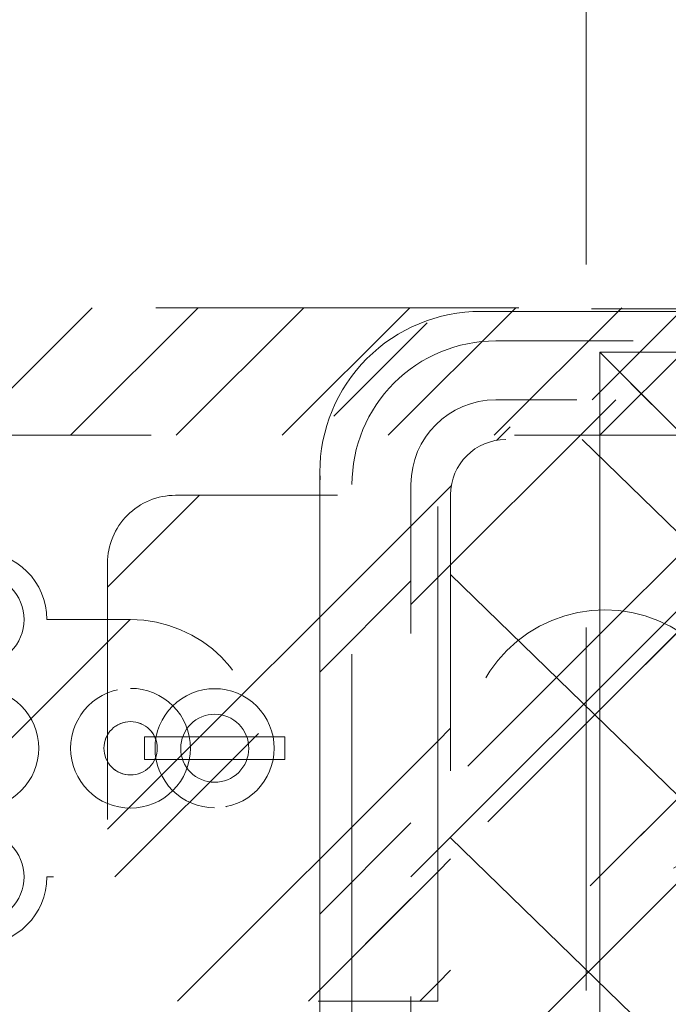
# Model space of a CAD drawing. Header units: inches. Extents: x -467 to -292, y -214 to 28.
# Tile 56 of 81: x -360.54 to -358.16, y 20.22 to 23.84. Entities that reach past the tile are written whole.
import ezdxf

# ---------------------------------------------------------------- set-up
doc = ezdxf.new("R2010")
doc.units = ezdxf.units.IN
doc.header["$LTSCALE"] = 32
doc.header["$MEASUREMENT"] = 0
doc.linetypes.add('Dash Style-1', pattern=[0.083328, 0.041656, -0.041672])
for name, color, linetype, lineweight in [('Black', 7, 'Continuous', 18), ('DashLine', 7, 'Dash Style-1', 13), ('DashLineFill', 7, 'Dash Style-1', 13), ('Dean-Bezel', 7, 'Continuous', 18), ('Drawing', 7, 'Continuous', 18), ('Metal-Black', 7, 'Continuous', 18), ('Metal-UtilityGrommet', 7, 'Continuous', 13), ('None', 7, 'Continuous', 18), ('SolidLine', 7, 'Continuous', 15), ('Wood_1-H', 7, 'Continuous', 13)]:
    doc.layers.add(name, color=color, linetype=linetype, lineweight=lineweight)
doc.layers.add('Electrical', color=1, linetype='Dash Style-1', lineweight=15, true_color=0xff0000)
doc.layers.add('Textile-Cushion', color=7, linetype='Continuous', lineweight=18, true_color=0x4c4c4c)
pattern_1 = [(45, (0, 0), (-1.61301565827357, 1.935715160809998), []), (45, (-1.0608, 1.0608), (-0.4723460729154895, 0.4167612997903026), [])]

# ---------------------------------------------------------------- blocks, each defined once
blk = doc.blocks.new('Group-25')
at = {"layer": 'Electrical', "linetype": 'Continuous', "lineweight": 5, "true_color": 0xdd0000}
h = blk.add_hatch(dxfattribs=at)
h.set_pattern_fill('ElectricalHatch', color=12, style=0, pattern_type=2)
h.set_pattern_definition([(45, (0, 0), (-0.3333333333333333, -0.7222222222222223), [])])
h.paths.add_polyline_path([(12.75787401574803, -15.69685039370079), (119.1751968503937, -15.69685039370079), (119.1751968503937, -16.16535433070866), (12.75787401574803, -16.16535433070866)])
at = {"layer": 'DashLine', "flags": 128}
blk.add_lwpolyline([(83.66732283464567, -13.76771653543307), (84.41535433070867, -13.76771653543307), (84.41535433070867, -24.57086614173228), (83.66732283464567, -24.57086614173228)], close=True, dxfattribs=at)
at = {"layer": 'Electrical', "flags": 128}
blk.add_lwpolyline([(12.75787401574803, -15.69685039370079), (119.1751968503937, -15.69685039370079), (119.1751968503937, -16.16535433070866), (12.75787401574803, -16.16535433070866)], close=True, dxfattribs=at)
blk = doc.blocks.new('Group-26')
at = {"layer": 'None'}
blk.add_blockref('Group-25', (0, 0), dxfattribs=at)
blk = doc.blocks.new('SL Overhead (2D)')
at = {"layer": 'None'}
blk.add_blockref('Group-26', (0, 0), dxfattribs=at)
at = {"layer": 'Drawing', "color": 0, "flags": 1}
for tag in ['Catalog', 'FinishGroup', 'Tag', 'Option1', 'Option2', 'Option3', 'Option4', 'Option5', 'Option6', 'Option7', 'Option8', 'Option9', 'Option10', 'Option11', 'Option12', 'Custom', 'Discount', 'Item2', 'Item3', 'Item6', 'Item9', 'Item10', 'Item12', 'Item13', 'Item16', 'Item19', 'Item20', 'Item21', 'Item22', 'Item23', 'Item24', 'Item25', 'Item8', 'Item18', 'Item1', 'Item4', 'Item5', 'Item7', 'Item11', 'Item14', 'Item15', 'Item17']:
    blk.add_attdef(tag, (-82.6695550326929, -130.5264635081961), '', height=0.007086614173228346, dxfattribs=at)
blk = doc.blocks.new('1BPJHN-ShroudBracket (2D)')
at = {"layer": 'DashLineFill', "linetype": 'Continuous', "lineweight": 13}
h = blk.add_hatch(dxfattribs=at)
h.set_pattern_fill('Steel', color=253, style=0, pattern_type=2)
h.set_pattern_definition(pattern_1)
edge = h.paths.add_edge_path()
edge.add_line((0.5570866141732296, 0.4724409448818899), (0.2500000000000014, 0.4724409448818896))
edge.add_arc((1.387778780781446e-15, 0.4724409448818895), 0.2500000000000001, 9.54166404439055e-15, 180)
edge.add_line((-0.2499999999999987, 0.4724409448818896), (-0.5570866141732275, 0.4724409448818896))
edge.add_arc((-0.5570866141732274, -1.665334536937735e-16), 0.4724409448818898, 90.00000000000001, 270)
edge.add_line((-0.5570866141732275, -0.4724409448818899), (-0.2499999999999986, -0.4724409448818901))
edge.add_arc((1.498801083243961e-15, -0.4724409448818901), 0.2500000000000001, 180, 360)
edge.add_line((0.2500000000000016, -0.4724409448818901), (0.5570866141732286, -0.4724409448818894))
edge.add_arc((0.557086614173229, 2.220446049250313e-16), 0.4724409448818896, 269.9999999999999, 449.9999999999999)
edge.add_line((0.5570866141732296, 0.4724409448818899), (0.5570866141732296, 0.4724409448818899))
edge = h.paths.add_edge_path()
edge.add_arc((0, 5.757944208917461e-16), 0.09794999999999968, 180, 360)
edge.add_arc((0, 5.43170517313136e-16), 0.09794999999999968, 9.541664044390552e-15, 180)
edge.add_line((-0.09794999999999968, 5.594824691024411e-16), (-0.09794999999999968, 5.594824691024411e-16))
edge = h.paths.add_edge_path()
edge.add_arc((1.124100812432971e-15, 0.4724409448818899), 0.08850000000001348, 180, 360)
edge.add_arc((1.124100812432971e-15, 0.4724409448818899), 0.08850000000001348, 9.541664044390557e-15, 180)
edge.add_line((-0.08850000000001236, 0.4724409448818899), (-0.08850000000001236, 0.4724409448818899))
edge = h.paths.add_edge_path()
edge.add_arc((-0.5570866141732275, -7.529764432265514e-16), 0.0979500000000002, 180, 360)
edge.add_arc((-0.5570866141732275, -7.856003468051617e-16), 0.0979500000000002, 9.54166404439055e-15, 180)
edge.add_line((-0.6550366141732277, -7.692883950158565e-16), (-0.6550366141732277, -7.692883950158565e-16))
edge = h.paths.add_edge_path()
edge.add_arc((0.5570866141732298, -1.934939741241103e-16), 0.09795000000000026, 180, 360)
edge.add_arc((0.5570866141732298, -2.261178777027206e-16), 0.09795000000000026, 9.54166404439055e-15, 180)
edge.add_line((0.4591366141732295, -2.098059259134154e-16), (0.4591366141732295, -2.098059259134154e-16))
edge = h.paths.add_edge_path()
edge.add_arc((1.124100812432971e-15, -0.472440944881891), 0.08850000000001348, 180, 360)
edge.add_arc((1.124100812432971e-15, -0.472440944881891), 0.08850000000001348, 9.541664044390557e-15, 180)
edge.add_line((-0.08850000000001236, -0.472440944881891), (-0.08850000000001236, -0.472440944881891))
at = {"layer": 'DashLine', "flags": 128}
for points in [[(1.118964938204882e-15, 0.6384448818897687), (0.01627123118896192, 0.6376455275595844), (0.03238576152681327, 0.6352551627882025), (0.04818839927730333, 0.6312968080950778), (0.06352695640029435, 0.6258085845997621), (0.07825371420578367, 0.618843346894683), (0.09222684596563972, 0.6104681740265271), (0.1053117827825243, 0.6007637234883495), (0.1173825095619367, 0.5898234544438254), (0.1283227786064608, 0.577752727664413), (0.1380272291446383, 0.5646677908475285), (0.1464024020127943, 0.5506946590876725), (0.1533676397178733, 0.5359679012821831), (0.1588558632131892, 0.520629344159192), (0.1628142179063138, 0.5048267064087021), (0.1652045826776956, 0.4887121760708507), (0.16600393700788, 0.4724409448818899), (0.1652045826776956, 0.4561697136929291), (0.1628142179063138, 0.4400551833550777), (0.1588558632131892, 0.4242525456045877), (0.1533676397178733, 0.4089139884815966), (0.1464024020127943, 0.3941872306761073), (0.1380272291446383, 0.3802140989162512), (0.1283227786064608, 0.3671291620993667), (0.1173825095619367, 0.3550584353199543), (0.1053117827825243, 0.3441181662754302), (0.09222684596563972, 0.3344137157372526), (0.07825371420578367, 0.3260385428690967), (0.06352695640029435, 0.3190733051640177), (0.04818839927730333, 0.3135850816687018), (0.03238576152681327, 0.3096267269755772), (0.01627123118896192, 0.3072363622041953), (1.118964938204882e-15, 0.306437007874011), (-0.01627123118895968, 0.3072363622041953), (-0.03238576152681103, 0.3096267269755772), (-0.04818839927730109, 0.3135850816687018), (-0.06352695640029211, 0.3190733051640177), (-0.07825371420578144, 0.3260385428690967), (-0.09222684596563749, 0.3344137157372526), (-0.1053117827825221, 0.3441181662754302), (-0.1173825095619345, 0.3550584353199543), (-0.1283227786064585, 0.3671291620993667), (-0.1380272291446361, 0.3802140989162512), (-0.1464024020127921, 0.3941872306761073), (-0.1533676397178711, 0.4089139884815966), (-0.1588558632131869, 0.4242525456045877), (-0.1628142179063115, 0.4400551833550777), (-0.1652045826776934, 0.4561697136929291), (-0.1660039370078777, 0.4724409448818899), (-0.1652045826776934, 0.4887121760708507), (-0.1628142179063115, 0.5048267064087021), (-0.1588558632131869, 0.520629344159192), (-0.1533676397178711, 0.5359679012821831), (-0.1464024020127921, 0.5506946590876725), (-0.1380272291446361, 0.5646677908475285), (-0.1283227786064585, 0.577752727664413), (-0.1173825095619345, 0.5898234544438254), (-0.1053117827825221, 0.6007637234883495), (-0.09222684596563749, 0.6104681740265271), (-0.07825371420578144, 0.618843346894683), (-0.06352695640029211, 0.6258085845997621), (-0.04818839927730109, 0.6312968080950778), (-0.03238576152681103, 0.6352551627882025), (-0.01627123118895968, 0.6376455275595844)], [(-0.5570866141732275, 0.2199999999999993), (-0.5355228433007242, 0.2189406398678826), (-0.5141667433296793, 0.21577276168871), (-0.4932239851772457, 0.2105268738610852), (-0.4728962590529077, 0.2032534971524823), (-0.453379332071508, 0.1940226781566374), (-0.434861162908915, 0.1829233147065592), (-0.4175200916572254, 0.1700622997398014), (-0.401523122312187, 0.1555634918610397), (-0.3870243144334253, 0.1395665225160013), (-0.3741632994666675, 0.1222254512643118), (-0.3630639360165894, 0.1037072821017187), (-0.3538331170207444, 0.08419035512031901), (-0.3465597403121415, 0.06386262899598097), (-0.3413138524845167, 0.04291987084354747), (-0.3381459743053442, 0.02156377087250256), (-0.3370866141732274, -7.558172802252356e-16), (-0.3381459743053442, -0.02156377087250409), (-0.3413138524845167, -0.04291987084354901), (-0.3465597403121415, -0.0638626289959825), (-0.3538331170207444, -0.08419035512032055), (-0.3630639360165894, -0.1037072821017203), (-0.3741632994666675, -0.1222254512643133), (-0.3870243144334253, -0.1395665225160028), (-0.401523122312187, -0.1555634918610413), (-0.4175200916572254, -0.1700622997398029), (-0.434861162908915, -0.1829233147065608), (-0.453379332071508, -0.1940226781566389), (-0.4728962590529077, -0.2032534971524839), (-0.4932239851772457, -0.2105268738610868), (-0.5141667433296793, -0.2157727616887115), (-0.5355228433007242, -0.2189406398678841), (-0.5570866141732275, -0.2200000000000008), (-0.5786503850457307, -0.2189406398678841), (-0.6000064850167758, -0.2157727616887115), (-0.6209492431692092, -0.2105268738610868), (-0.6412769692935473, -0.2032534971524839), (-0.660793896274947, -0.1940226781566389), (-0.67931206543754, -0.1829233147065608), (-0.6966531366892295, -0.1700622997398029), (-0.7126501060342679, -0.1555634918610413), (-0.7271489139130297, -0.1395665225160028), (-0.7400099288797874, -0.1222254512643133), (-0.7511092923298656, -0.1037072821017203), (-0.7603401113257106, -0.08419035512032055), (-0.7676134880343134, -0.0638626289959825), (-0.7728593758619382, -0.04291987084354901), (-0.7760272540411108, -0.02156377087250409), (-0.7770866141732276, -7.558172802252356e-16), (-0.7760272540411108, 0.02156377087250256), (-0.7728593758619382, 0.04291987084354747), (-0.7676134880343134, 0.06386262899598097), (-0.7603401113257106, 0.08419035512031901), (-0.7511092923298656, 0.1037072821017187), (-0.7400099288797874, 0.1222254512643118), (-0.7271489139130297, 0.1395665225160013), (-0.7126501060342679, 0.1555634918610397), (-0.6966531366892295, 0.1700622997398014), (-0.67931206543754, 0.1829233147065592), (-0.660793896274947, 0.1940226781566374), (-0.6412769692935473, 0.2032534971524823), (-0.6209492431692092, 0.2105268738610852), (-0.6000064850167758, 0.21577276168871), (-0.5786503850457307, 0.2189406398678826)], [(0, 0.2200000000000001), (0.02156377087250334, 0.2189406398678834), (0.04291987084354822, 0.2157727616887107), (0.06386262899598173, 0.210526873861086), (0.08419035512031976, 0.2032534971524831), (0.1037072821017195, 0.1940226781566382), (0.1222254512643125, 0.18292331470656), (0.139566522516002, 0.1700622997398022), (0.1555634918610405, 0.1555634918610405), (0.1700622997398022, 0.139566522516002), (0.18292331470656, 0.1222254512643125), (0.1940226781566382, 0.1037072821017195), (0.2032534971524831, 0.08419035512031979), (0.210526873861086, 0.06386262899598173), (0.2157727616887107, 0.04291987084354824), (0.2189406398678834, 0.02156377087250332), (0.2200000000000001, 1.347111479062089e-17), (0.2189406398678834, -0.02156377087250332), (0.2157727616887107, -0.04291987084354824), (0.210526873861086, -0.06386262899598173), (0.2032534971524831, -0.08419035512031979), (0.1940226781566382, -0.1037072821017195), (0.18292331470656, -0.1222254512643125), (0.1700622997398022, -0.139566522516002), (0.1555634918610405, -0.1555634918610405), (0.139566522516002, -0.1700622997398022), (0.1222254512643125, -0.18292331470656), (0.1037072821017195, -0.1940226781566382), (0.08419035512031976, -0.2032534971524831), (0.06386262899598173, -0.210526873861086), (0.04291987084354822, -0.2157727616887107), (0.02156377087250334, -0.2189406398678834), (0, -0.2200000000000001), (-0.02156377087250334, -0.2189406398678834), (-0.04291987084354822, -0.2157727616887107), (-0.06386262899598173, -0.210526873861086), (-0.08419035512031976, -0.2032534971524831), (-0.1037072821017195, -0.1940226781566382), (-0.1222254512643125, -0.18292331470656), (-0.139566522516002, -0.1700622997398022), (-0.1555634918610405, -0.1555634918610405), (-0.1700622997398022, -0.139566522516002), (-0.18292331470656, -0.1222254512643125), (-0.1940226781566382, -0.1037072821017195), (-0.2032534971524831, -0.08419035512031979), (-0.210526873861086, -0.06386262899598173), (-0.2157727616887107, -0.04291987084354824), (-0.2189406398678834, -0.02156377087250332), (-0.2200000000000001, 1.347111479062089e-17), (-0.2189406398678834, 0.02156377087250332), (-0.2157727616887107, 0.04291987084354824), (-0.210526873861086, 0.06386262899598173), (-0.2032534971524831, 0.08419035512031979), (-0.1940226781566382, 0.1037072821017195), (-0.18292331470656, 0.1222254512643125), (-0.1700622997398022, 0.139566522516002), (-0.1555634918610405, 0.1555634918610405), (-0.139566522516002, 0.1700622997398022), (-0.1222254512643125, 0.18292331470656), (-0.1037072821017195, 0.1940226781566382), (-0.08419035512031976, 0.2032534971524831), (-0.06386262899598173, 0.210526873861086), (-0.04291987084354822, 0.2157727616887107), (-0.02156377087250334, 0.2189406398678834)], [(0.5570866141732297, 0.2199999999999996), (0.5786503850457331, 0.2189406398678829), (0.600006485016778, 0.2157727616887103), (0.6209492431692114, 0.2105268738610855), (0.6412769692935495, 0.2032534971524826), (0.6607938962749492, 0.1940226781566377), (0.6793120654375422, 0.1829233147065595), (0.6966531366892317, 0.1700622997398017), (0.7126501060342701, 0.15556349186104), (0.7271489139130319, 0.1395665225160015), (0.7400099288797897, 0.122225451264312), (0.7511092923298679, 0.103707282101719), (0.7603401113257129, 0.08419035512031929), (0.7676134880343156, 0.06386262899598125), (0.7728593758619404, 0.04291987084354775), (0.7760272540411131, 0.02156377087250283), (0.7770866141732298, -4.760760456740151e-16), (0.7760272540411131, -0.02156377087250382), (0.7728593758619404, -0.04291987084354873), (0.7676134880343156, -0.06386262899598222), (0.7603401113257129, -0.08419035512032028), (0.7511092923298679, -0.10370728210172), (0.7400099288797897, -0.122225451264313), (0.7271489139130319, -0.1395665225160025), (0.7126501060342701, -0.155563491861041), (0.6966531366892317, -0.1700622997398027), (0.6793120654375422, -0.1829233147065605), (0.6607938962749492, -0.1940226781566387), (0.6412769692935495, -0.2032534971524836), (0.6209492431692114, -0.2105268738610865), (0.600006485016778, -0.2157727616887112), (0.5786503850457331, -0.2189406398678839), (0.5570866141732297, -0.2200000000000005), (0.5355228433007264, -0.2189406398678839), (0.5141667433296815, -0.2157727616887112), (0.493223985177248, -0.2105268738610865), (0.47289625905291, -0.2032534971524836), (0.4533793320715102, -0.1940226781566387), (0.4348611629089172, -0.1829233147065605), (0.4175200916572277, -0.1700622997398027), (0.4015231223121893, -0.155563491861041), (0.3870243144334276, -0.1395665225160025), (0.3741632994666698, -0.122225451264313), (0.3630639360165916, -0.10370728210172), (0.3538331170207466, -0.08419035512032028), (0.3465597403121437, -0.06386262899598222), (0.341313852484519, -0.04291987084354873), (0.3381459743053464, -0.02156377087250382), (0.3370866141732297, -4.760760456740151e-16), (0.3381459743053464, 0.02156377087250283), (0.341313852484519, 0.04291987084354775), (0.3465597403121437, 0.06386262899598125), (0.3538331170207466, 0.08419035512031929), (0.3630639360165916, 0.103707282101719), (0.3741632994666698, 0.122225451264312), (0.3870243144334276, 0.1395665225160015), (0.4015231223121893, 0.15556349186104), (0.4175200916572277, 0.1700622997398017), (0.4348611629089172, 0.1829233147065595), (0.4533793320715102, 0.1940226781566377), (0.47289625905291, 0.2032534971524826), (0.493223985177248, 0.2105268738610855), (0.5141667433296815, 0.2157727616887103), (0.5355228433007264, 0.2189406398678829)], [(0.5570866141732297, 0.09794999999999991), (0.5666873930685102, 0.0974783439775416), (0.5761957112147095, 0.09606791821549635), (0.5855199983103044, 0.09373230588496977), (0.5945704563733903, 0.09049400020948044), (0.6032599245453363, 0.08638418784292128), (0.6115047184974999, 0.08144244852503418), (0.619225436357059, 0.07571637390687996), (0.6263477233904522, 0.0692611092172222), (0.63280298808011, 0.06213882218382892), (0.6385290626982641, 0.05441810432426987), (0.6434708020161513, 0.04617331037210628), (0.6475806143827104, 0.03748384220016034), (0.6508189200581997, 0.02843338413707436), (0.6531545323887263, 0.01910909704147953), (0.6545649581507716, 0.009600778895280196), (0.65503661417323, -2.737435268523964e-16), (0.6545649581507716, -0.009600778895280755), (0.6531545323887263, -0.01910909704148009), (0.6508189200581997, -0.02843338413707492), (0.6475806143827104, -0.03748384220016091), (0.6434708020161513, -0.04617331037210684), (0.6385290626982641, -0.05441810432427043), (0.63280298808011, -0.06213882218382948), (0.6263477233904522, -0.06926110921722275), (0.619225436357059, -0.07571637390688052), (0.6115047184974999, -0.08144244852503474), (0.6032599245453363, -0.08638418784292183), (0.5945704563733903, -0.090494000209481), (0.5855199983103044, -0.09373230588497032), (0.5761957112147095, -0.0960679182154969), (0.5666873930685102, -0.09747834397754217), (0.5570866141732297, -0.09795000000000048), (0.5474858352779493, -0.09747834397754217), (0.5379775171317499, -0.0960679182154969), (0.528653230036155, -0.09373230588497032), (0.519602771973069, -0.090494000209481), (0.5109133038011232, -0.08638418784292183), (0.5026685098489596, -0.08144244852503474), (0.4949477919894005, -0.07571637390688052), (0.4878255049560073, -0.06926110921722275), (0.4813702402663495, -0.06213882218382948), (0.4756441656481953, -0.05441810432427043), (0.4707024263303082, -0.04617331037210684), (0.466592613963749, -0.03748384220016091), (0.4633543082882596, -0.02843338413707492), (0.4610186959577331, -0.01910909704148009), (0.4596082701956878, -0.009600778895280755), (0.4591366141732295, -2.737435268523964e-16), (0.4596082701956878, 0.009600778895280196), (0.4610186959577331, 0.01910909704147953), (0.4633543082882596, 0.02843338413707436), (0.466592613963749, 0.03748384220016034), (0.4707024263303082, 0.04617331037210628), (0.4756441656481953, 0.05441810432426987), (0.4813702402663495, 0.06213882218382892), (0.4878255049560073, 0.0692611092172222), (0.4949477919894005, 0.07571637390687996), (0.5026685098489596, 0.08144244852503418), (0.5109133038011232, 0.08638418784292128), (0.519602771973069, 0.09049400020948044), (0.528653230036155, 0.09373230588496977), (0.5379775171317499, 0.09606791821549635), (0.5474858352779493, 0.0974783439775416)], [(1.118964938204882e-15, -0.3064370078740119), (0.01627123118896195, -0.3072363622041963), (0.03238576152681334, -0.3096267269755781), (0.04818839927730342, -0.3135850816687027), (0.06352695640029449, -0.3190733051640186), (0.07825371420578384, -0.3260385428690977), (0.09222684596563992, -0.3344137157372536), (0.1053117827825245, -0.3441181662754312), (0.117382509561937, -0.3550584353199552), (0.128322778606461, -0.3671291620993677), (0.1380272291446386, -0.3802140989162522), (0.1464024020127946, -0.3941872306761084), (0.1533676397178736, -0.4089139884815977), (0.1588558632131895, -0.4242525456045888), (0.1628142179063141, -0.4400551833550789), (0.165204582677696, -0.4561697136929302), (0.1660039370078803, -0.4724409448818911), (0.165204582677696, -0.488712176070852), (0.1628142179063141, -0.5048267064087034), (0.1588558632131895, -0.5206293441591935), (0.1533676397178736, -0.5359679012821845), (0.1464024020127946, -0.5506946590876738), (0.1380272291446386, -0.5646677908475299), (0.128322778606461, -0.5777527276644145), (0.117382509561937, -0.589823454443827), (0.1053117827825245, -0.600763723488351), (0.09222684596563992, -0.6104681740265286), (0.07825371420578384, -0.6188433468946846), (0.06352695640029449, -0.6258085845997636), (0.04818839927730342, -0.6312968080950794), (0.03238576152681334, -0.6352551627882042), (0.01627123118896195, -0.637645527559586), (1.118964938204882e-15, -0.6384448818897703), (-0.01627123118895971, -0.637645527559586), (-0.0323857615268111, -0.6352551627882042), (-0.04818839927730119, -0.6312968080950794), (-0.06352695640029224, -0.6258085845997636), (-0.0782537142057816, -0.6188433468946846), (-0.09222684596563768, -0.6104681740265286), (-0.1053117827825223, -0.600763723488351), (-0.1173825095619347, -0.589823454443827), (-0.1283227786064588, -0.5777527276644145), (-0.1380272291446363, -0.5646677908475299), (-0.1464024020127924, -0.5506946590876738), (-0.1533676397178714, -0.5359679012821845), (-0.1588558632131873, -0.5206293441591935), (-0.1628142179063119, -0.5048267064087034), (-0.1652045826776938, -0.488712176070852), (-0.1660039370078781, -0.4724409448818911), (-0.1652045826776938, -0.4561697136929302), (-0.1628142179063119, -0.4400551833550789), (-0.1588558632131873, -0.4242525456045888), (-0.1533676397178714, -0.4089139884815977), (-0.1464024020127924, -0.3941872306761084), (-0.1380272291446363, -0.3802140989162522), (-0.1283227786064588, -0.3671291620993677), (-0.1173825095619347, -0.3550584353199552), (-0.1053117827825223, -0.3441181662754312), (-0.09222684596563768, -0.3344137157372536), (-0.0782537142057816, -0.3260385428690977), (-0.06352695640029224, -0.3190733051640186), (-0.04818839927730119, -0.3135850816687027), (-0.0323857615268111, -0.3096267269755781), (-0.01627123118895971, -0.3072363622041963)]]:
    blk.add_lwpolyline(points, close=True, dxfattribs=at)
at = {"layer": 'DashLineFill', "flags": 128}
for points in [[(0.5570866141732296, 0.4724409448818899), (0.2500000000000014, 0.4724409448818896, 0.9999999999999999), (-0.2499999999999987, 0.4724409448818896), (-0.5570866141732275, 0.4724409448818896, 0.9999999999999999), (-0.5570866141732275, -0.4724409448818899), (-0.2499999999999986, -0.4724409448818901, 0.9999999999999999), (0.2500000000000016, -0.4724409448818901), (0.5570866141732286, -0.4724409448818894, 0.9999999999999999), (0.5570866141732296, 0.4724409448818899)], [(-0.08850000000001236, 0.4724409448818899, 0.9999999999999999), (0.08850000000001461, 0.4724409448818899, 0.9999999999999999), (-0.08850000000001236, 0.4724409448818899)], [(-0.6550366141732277, -7.692883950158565e-16, 0.9999999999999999), (-0.4591366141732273, -7.692883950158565e-16, 0.9999999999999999), (-0.6550366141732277, -7.692883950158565e-16)], [(-0.09794999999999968, 5.594824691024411e-16, 0.9999999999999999), (0.09794999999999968, 5.594824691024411e-16, 0.9999999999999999), (-0.09794999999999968, 5.594824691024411e-16)], [(0.4591366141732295, -2.098059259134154e-16, 0.9999999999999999), (0.65503661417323, -2.098059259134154e-16, 0.9999999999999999), (0.4591366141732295, -2.098059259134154e-16)], [(-0.08850000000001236, -0.472440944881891, 0.9999999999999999), (0.08850000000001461, -0.472440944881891, 0.9999999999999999), (-0.08850000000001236, -0.472440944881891)]]:
    blk.add_lwpolyline(points, format="xyb", close=True, dxfattribs=at)
blk = doc.blocks.new('Group-42')
at = {"layer": 'Dean-Bezel'}
for p, q in [((4.110047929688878, 1.454529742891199), (-4.110047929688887, 1.454529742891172)), ((-4.110047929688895, 1.454529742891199), (-4.110047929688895, -1.454529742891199)), ((-4.073452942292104, 1.417761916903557), (-4.110047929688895, 1.454529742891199)), ((-3.918408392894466, 1.262129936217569), (-4.073452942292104, 1.417761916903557))]:
    blk.add_line(p, q, dxfattribs=at)
blk = doc.blocks.new('Dean-PPUG-BK (2D)')
at = {"layer": 'DashLineFill', "linetype": 'Continuous', "lineweight": 13}
h = blk.add_hatch(dxfattribs=at)
h.set_pattern_fill('Steel', color=253, style=0, pattern_type=2)
h.set_pattern_definition(pattern_1)
h.paths.add_polyline_path([(-4.110047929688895, 1.454529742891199), (4.110047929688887, 1.454529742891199), (4.110047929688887, -1.454529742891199), (-4.110047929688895, -1.454529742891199)])
h = blk.add_hatch(dxfattribs=at)
h.set_pattern_fill('Steel', color=253, style=0, pattern_type=2)
h.set_pattern_definition(pattern_1)
h.paths.add_polyline_path([(-4.090999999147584, 0.5084999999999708), (-4.041158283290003, 0.5060514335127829), (-3.991796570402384, 0.4987293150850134), (-3.943390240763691, 0.486604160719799), (-3.896405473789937, 0.4697927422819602), (-3.851294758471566, 0.4484569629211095), (-3.808492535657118, 0.4228022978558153), (-3.768411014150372, 0.3930758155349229), (-3.731436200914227, 0.3595637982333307), (-3.697924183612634, 0.3225889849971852), (-3.668197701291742, 0.2825074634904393), (-3.642543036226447, 0.2397052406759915), (-3.621207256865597, 0.1945945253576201), (-3.604395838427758, 0.1476097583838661), (-3.592270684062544, 0.09920342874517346), (-3.584948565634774, 0.04984171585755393), (-3.582499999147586, -2.739405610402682e-14), (-3.584948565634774, -0.04984171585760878), (-3.592270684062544, -0.09920342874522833), (-3.604395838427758, -0.147609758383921), (-3.621207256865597, -0.1945945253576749), (-3.642543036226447, -0.2397052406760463), (-3.668197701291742, -0.2825074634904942), (-3.697924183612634, -0.32258898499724), (-3.731436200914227, -0.3595637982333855), (-3.768411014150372, -0.3930758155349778), (-3.808492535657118, -0.4228022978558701), (-3.851294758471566, -0.4484569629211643), (-3.896405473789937, -0.4697927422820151), (-3.943390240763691, -0.4866041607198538), (-3.991796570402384, -0.4987293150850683), (-4.041158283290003, -0.5060514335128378), (-4.090999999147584, -0.5085000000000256), (-4.140841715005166, -0.5060514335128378), (-4.190203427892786, -0.4987293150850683), (-4.238609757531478, -0.4866041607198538), (-4.285594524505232, -0.4697927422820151), (-4.330705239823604, -0.4484569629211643), (-4.373507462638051, -0.4228022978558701), (-4.413588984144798, -0.3930758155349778), (-4.450563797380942, -0.3595637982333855), (-4.484075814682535, -0.32258898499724), (-4.513802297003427, -0.2825074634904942), (-4.539456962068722, -0.2397052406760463), (-4.560792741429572, -0.1945945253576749), (-4.577604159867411, -0.147609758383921), (-4.589729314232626, -0.09920342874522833), (-4.597051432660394, -0.04984171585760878), (-4.599499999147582, -2.739405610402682e-14), (-4.597051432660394, 0.04984171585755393), (-4.589729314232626, 0.09920342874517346), (-4.577604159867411, 0.1476097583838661), (-4.560792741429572, 0.1945945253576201), (-4.539456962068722, 0.2397052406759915), (-4.513802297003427, 0.2825074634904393), (-4.484075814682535, 0.3225889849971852), (-4.450563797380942, 0.3595637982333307), (-4.413588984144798, 0.3930758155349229), (-4.373507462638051, 0.4228022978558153), (-4.330705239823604, 0.4484569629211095), (-4.285594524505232, 0.4697927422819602), (-4.238609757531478, 0.486604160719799), (-4.190203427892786, 0.4987293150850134), (-4.140841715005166, 0.5060514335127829)])
at = {"layer": 'Black', "color": 9}
blk.add_line((-4.110047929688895, 1.454529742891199), (-3.678547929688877, 1.023029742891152), dxfattribs=at)
at = {"layer": 'DashLineFill', "flags": 128}
for points in [[(-4.110047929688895, 1.454529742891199), (4.110047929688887, 1.454529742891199), (4.110047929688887, -1.454529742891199), (-4.110047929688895, -1.454529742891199)], [(-4.090999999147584, 0.5084999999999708), (-4.041158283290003, 0.5060514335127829), (-3.991796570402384, 0.4987293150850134), (-3.943390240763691, 0.486604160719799), (-3.896405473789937, 0.4697927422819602), (-3.851294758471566, 0.4484569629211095), (-3.808492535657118, 0.4228022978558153), (-3.768411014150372, 0.3930758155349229), (-3.731436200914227, 0.3595637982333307), (-3.697924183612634, 0.3225889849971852), (-3.668197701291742, 0.2825074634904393), (-3.642543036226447, 0.2397052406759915), (-3.621207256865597, 0.1945945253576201), (-3.604395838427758, 0.1476097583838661), (-3.592270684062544, 0.09920342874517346), (-3.584948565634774, 0.04984171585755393), (-3.582499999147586, -2.739405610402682e-14), (-3.584948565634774, -0.04984171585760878), (-3.592270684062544, -0.09920342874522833), (-3.604395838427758, -0.147609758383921), (-3.621207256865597, -0.1945945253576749), (-3.642543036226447, -0.2397052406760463), (-3.668197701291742, -0.2825074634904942), (-3.697924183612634, -0.32258898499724), (-3.731436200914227, -0.3595637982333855), (-3.768411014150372, -0.3930758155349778), (-3.808492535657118, -0.4228022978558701), (-3.851294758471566, -0.4484569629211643), (-3.896405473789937, -0.4697927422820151), (-3.943390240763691, -0.4866041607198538), (-3.991796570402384, -0.4987293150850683), (-4.041158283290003, -0.5060514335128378), (-4.090999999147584, -0.5085000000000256), (-4.140841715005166, -0.5060514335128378), (-4.190203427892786, -0.4987293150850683), (-4.238609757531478, -0.4866041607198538), (-4.285594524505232, -0.4697927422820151), (-4.330705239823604, -0.4484569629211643), (-4.373507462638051, -0.4228022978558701), (-4.413588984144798, -0.3930758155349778), (-4.450563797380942, -0.3595637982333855), (-4.484075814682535, -0.32258898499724), (-4.513802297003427, -0.2825074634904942), (-4.539456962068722, -0.2397052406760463), (-4.560792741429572, -0.1945945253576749), (-4.577604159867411, -0.147609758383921), (-4.589729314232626, -0.09920342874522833), (-4.597051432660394, -0.04984171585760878), (-4.599499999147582, -2.739405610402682e-14), (-4.597051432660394, 0.04984171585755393), (-4.589729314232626, 0.09920342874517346), (-4.577604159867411, 0.1476097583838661), (-4.560792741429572, 0.1945945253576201), (-4.539456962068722, 0.2397052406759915), (-4.513802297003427, 0.2825074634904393), (-4.484075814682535, 0.3225889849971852), (-4.450563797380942, 0.3595637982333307), (-4.413588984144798, 0.3930758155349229), (-4.373507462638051, 0.4228022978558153), (-4.330705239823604, 0.4484569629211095), (-4.285594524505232, 0.4697927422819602), (-4.238609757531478, 0.486604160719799), (-4.190203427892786, 0.4987293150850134), (-4.140841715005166, 0.5060514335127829)]]:
    blk.add_lwpolyline(points, close=True, dxfattribs=at)
at = {"layer": 'Black', "color": 7}
blk.add_blockref('Group-42', (0, 0), dxfattribs=at)
blk = doc.blocks.new('Group-44')
at = {"layer": 'SolidLine', "color": 7}
for name, p in [('Dean-PPUG-BK (2D)', (39.84251968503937, -5.31496062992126)), ('1BPJHN-ShroudBracket (2D)', (33.45275590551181, -5.31496062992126))]:
    blk.add_blockref(name, p, dxfattribs=at)
blk = doc.blocks.new('Group-47')
at = {"layer": 'Textile-Cushion', "color": 31, "linetype": 'Continuous', "true_color": 0xffc198}
for p, q in [((-4.917380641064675, 1.279527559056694), (-5.669291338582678, 0.5276168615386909)), ((-3.917380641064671, 1.279527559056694), (-5.669291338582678, -0.4723831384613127)), ((-2.917380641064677, 1.279527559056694), (-5.417351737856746, -1.220443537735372))]:
    blk.add_line(p, q, dxfattribs=at)
blk = doc.blocks.new('SlateShroudSleeve (2D)')
at = {"layer": 'DashLineFill', "linetype": 'Continuous', "lineweight": 13}
h = blk.add_hatch(dxfattribs=at)
h.set_pattern_fill('Steel', color=253, style=0, pattern_type=2)
h.set_pattern_definition(pattern_1)
edge = h.paths.add_edge_path()
edge.add_line((-6.003937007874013, 0.9685039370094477), (-6.003937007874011, -0.968503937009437))
edge.add_arc((-5.358267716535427, -0.9685039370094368), 0.6456692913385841, 180, 225.0000000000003)
edge.add_arc((-5.35826771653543, -0.9685039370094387), 0.6456692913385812, 225.0000000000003, 270.0000000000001)
edge.add_line((-5.358267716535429, -1.61417322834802), (5.358267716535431, -1.614173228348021))
edge.add_arc((5.358267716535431, -0.968503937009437), 0.6456692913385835, 269.9999999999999, 360.0000000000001)
edge.add_line((6.003937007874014, -0.9685039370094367), (6.003937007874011, 0.9685039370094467))
edge.add_arc((5.358267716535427, 0.9685039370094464), 0.6456692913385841, 1.477794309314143e-14, 45.00000000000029)
edge.add_arc((5.35826771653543, 0.9685039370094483), 0.6456692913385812, 45.00000000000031, 90.00000000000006)
edge.add_line((5.358267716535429, 1.614173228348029), (-5.358267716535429, 1.61417322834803))
edge.add_arc((-5.35826771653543, 0.9685039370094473), 0.6456692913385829, 89.9999999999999, 180)
edge.add_line((-6.003937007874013, 0.9685039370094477), (-6.003937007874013, 0.9685039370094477))
edge = h.paths.add_edge_path()
edge.add_arc((5.358267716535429, -0.9685039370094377), 0.3110236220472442, 269.9999999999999, 359.9999999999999)
edge.add_line((5.669291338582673, -0.9685039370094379), (5.669291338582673, 0.9685039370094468))
edge.add_arc((5.35826771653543, 0.9685039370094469), 0.3110236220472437, 359.9999999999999, 405.0000000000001)
edge.add_arc((5.358267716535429, 0.9685039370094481), 0.3110236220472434, 44.99999999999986, 90)
edge.add_line((5.358267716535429, 1.279527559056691), (-5.358267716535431, 1.279527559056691))
edge.add_arc((-5.35826771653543, 0.9685039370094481), 0.3110236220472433, 89.99999999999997, 180.0000000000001)
edge.add_line((-5.669291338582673, 0.9685039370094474), (-5.669291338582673, -0.968503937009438))
edge.add_arc((-5.358267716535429, -0.9685039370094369), 0.3110236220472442, 180.0000000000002, 225.0000000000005)
edge.add_arc((-5.358267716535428, -0.9685039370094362), 0.3110236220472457, 225.0000000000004, 269.9999999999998)
edge.add_line((-5.358267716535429, -1.279527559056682), (5.358267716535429, -1.279527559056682))
at = {"layer": 'DashLine', "lineweight": 13, "transparency": 33554687, "flags": 128}
blk.add_lwpolyline([(-5.885826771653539, 0.9685039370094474, -0.4142135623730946), (-5.358267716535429, 1.496062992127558), (5.358267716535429, 1.496062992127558, -0.4142135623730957), (5.885826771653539, 0.9685039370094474), (5.885826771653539, -0.9685039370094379, -0.4142135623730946), (5.358267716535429, -1.496062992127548), (-5.358267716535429, -1.496062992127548, -0.4142135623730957), (-5.885826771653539, -0.9685039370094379)], format="xyb", close=True, dxfattribs=at)
at = {"layer": 'DashLineFill', "lineweight": 13, "flags": 128}
for points in [[(-6.003937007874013, 0.9685039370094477), (-6.003937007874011, -0.968503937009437, 0.1989123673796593), (-5.81482485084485, -1.425061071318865, 0.1989123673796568), (-5.358267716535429, -1.61417322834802), (5.35826771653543, -1.614173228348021, 0.4142135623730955), (6.003937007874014, -0.9685039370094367), (6.003937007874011, 0.9685039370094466, 0.1989123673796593), (5.81482485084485, 1.425061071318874, 0.1989123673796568), (5.358267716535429, 1.614173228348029), (-5.358267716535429, 1.61417322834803, 0.4142135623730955), (-6.003937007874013, 0.9685039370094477)], [(5.358267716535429, -1.279527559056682, 0.414213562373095), (5.669291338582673, -0.9685039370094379), (5.669291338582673, 0.9685039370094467, 0.1989123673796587), (5.578194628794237, 1.188430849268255, 0.1989123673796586), (5.358267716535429, 1.279527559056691), (-5.35826771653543, 1.279527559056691, 0.4142135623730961), (-5.669291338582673, 0.9685039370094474), (-5.669291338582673, -0.968503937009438, 0.1989123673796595), (-5.578194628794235, -1.188430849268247, 0.198912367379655), (-5.358267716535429, -1.279527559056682)]]:
    blk.add_lwpolyline(points, format="xyb", close=True, dxfattribs=at)
at = {"layer": 'Textile-Cushion', "color": 31, "true_color": 0xffc198}
blk.add_blockref('Group-47', (0, 0), dxfattribs=at)
blk = doc.blocks.new('Group-54')
at = {"layer": 'SolidLine', "flags": 128}
blk.add_lwpolyline([(34.70472440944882, -4.301181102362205, -0.414213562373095), (35.29527559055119, -3.710629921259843), (46.12204724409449, -3.710629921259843, -0.414213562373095), (46.71259842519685, -4.301181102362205), (46.71259842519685, -6.328740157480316, -0.414213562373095), (46.12204724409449, -6.919291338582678), (35.29527559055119, -6.919291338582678, -0.414213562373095), (34.70472440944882, -6.328740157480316)], format="xyb", close=True, dxfattribs=at)
at = {"layer": 'Wood_1-H', "color": 7}
blk.add_blockref('SlateShroudSleeve (2D)', (40.70866141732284, -5.31496062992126), dxfattribs=at)
blk = doc.blocks.new('Group-82')
at = {"layer": 'DashLine', "flags": 128}
for points in [[(6.390271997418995, 0.2187500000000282), (6.411713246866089, 0.2176966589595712), (6.432948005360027, 0.2145467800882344), (6.453771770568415, 0.2093306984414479), (6.473983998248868, 0.2020986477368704), (6.493390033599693, 0.1929202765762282), (6.511802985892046, 0.1818839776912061), (6.529045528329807, 0.1690960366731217), (6.544951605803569, 0.1546796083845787), (6.559368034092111, 0.1387735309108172), (6.572155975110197, 0.1215309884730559), (6.583192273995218, 0.1031180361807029), (6.59237064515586, 0.08371200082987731), (6.599602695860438, 0.0634997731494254), (6.604818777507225, 0.04267600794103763), (6.607968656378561, 0.02144124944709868), (6.609021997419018, 5.048736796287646e-15), (6.607968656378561, -0.02144124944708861), (6.604818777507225, -0.04267600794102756), (6.599602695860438, -0.06349977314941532), (6.59237064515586, -0.08371200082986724), (6.583192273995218, -0.1031180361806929), (6.572155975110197, -0.1215309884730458), (6.559368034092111, -0.1387735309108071), (6.544951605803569, -0.1546796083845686), (6.529045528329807, -0.1690960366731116), (6.511802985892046, -0.181883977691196), (6.493390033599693, -0.1929202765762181), (6.473983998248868, -0.2020986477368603), (6.453771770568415, -0.2093306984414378), (6.432948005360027, -0.2145467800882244), (6.411713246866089, -0.2176966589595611), (6.390271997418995, -0.2187500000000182), (6.3688307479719, -0.2176966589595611), (6.347595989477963, -0.2145467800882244), (6.326772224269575, -0.2093306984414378), (6.306559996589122, -0.2020986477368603), (6.287153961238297, -0.1929202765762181), (6.268741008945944, -0.181883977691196), (6.251498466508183, -0.1690960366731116), (6.23559238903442, -0.1546796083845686), (6.221175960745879, -0.1387735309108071), (6.208388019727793, -0.1215309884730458), (6.197351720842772, -0.1031180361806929), (6.188173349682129, -0.08371200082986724), (6.180941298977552, -0.06349977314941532), (6.175725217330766, -0.04267600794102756), (6.172575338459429, -0.02144124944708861), (6.171521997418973, 5.048736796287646e-15), (6.172575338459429, 0.02144124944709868), (6.175725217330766, 0.04267600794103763), (6.180941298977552, 0.0634997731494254), (6.188173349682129, 0.08371200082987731), (6.197351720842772, 0.1031180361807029), (6.208388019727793, 0.1215309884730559), (6.221175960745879, 0.1387735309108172), (6.23559238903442, 0.1546796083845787), (6.251498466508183, 0.1690960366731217), (6.268741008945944, 0.1818839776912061), (6.287153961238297, 0.1929202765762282), (6.306559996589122, 0.2020986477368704), (6.326772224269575, 0.2093306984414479), (6.347595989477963, 0.2145467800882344), (6.3688307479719, 0.2176966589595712)], [(6.390481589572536, 0.1249979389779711), (6.402730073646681, 0.1243256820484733), (6.414853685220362, 0.1224561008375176), (6.426735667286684, 0.1194072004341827), (6.438261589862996, 0.1152083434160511), (6.449320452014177, 0.1098999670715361), (6.459805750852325, 0.1035331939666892), (6.469616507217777, 0.09616933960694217), (6.478658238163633, 0.08787932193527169), (6.48684386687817, 0.0787429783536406), (6.494094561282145, 0.06884829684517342), (6.500340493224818, 0.05829056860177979), (6.505521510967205, 0.04717147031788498), (6.509587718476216, 0.03559808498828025), (6.512499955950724, 0.02368187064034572), (6.514230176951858, 0.01153758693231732), (6.514761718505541, -0.0007178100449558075), (6.514089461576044, -0.01296629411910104), (6.512219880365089, -0.02508990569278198), (6.509170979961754, -0.03697188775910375), (6.504972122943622, -0.04849781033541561), (6.499663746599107, -0.05955667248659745), (6.49329697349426, -0.07004197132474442), (6.485933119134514, -0.07985272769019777), (6.477643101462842, -0.08889445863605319), (6.468506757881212, -0.0970800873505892), (6.458612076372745, -0.104330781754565), (6.448054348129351, -0.1105767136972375), (6.436935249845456, -0.1157577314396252), (6.425361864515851, -0.1198239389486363), (6.413445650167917, -0.1227361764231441), (6.401301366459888, -0.124466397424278), (6.389045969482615, -0.1249979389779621), (6.37679748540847, -0.1243256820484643), (6.364673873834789, -0.1224561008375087), (6.352791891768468, -0.1194072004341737), (6.341265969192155, -0.1152083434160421), (6.330207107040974, -0.1098999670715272), (6.319721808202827, -0.1035331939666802), (6.309911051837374, -0.09616933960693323), (6.300869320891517, -0.08787932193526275), (6.292683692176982, -0.07874297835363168), (6.285432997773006, -0.06884829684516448), (6.279187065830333, -0.05829056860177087), (6.274006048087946, -0.04717147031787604), (6.269939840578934, -0.03559808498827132), (6.267027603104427, -0.02368187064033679), (6.265297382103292, -0.0115375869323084), (6.264765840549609, 0.0007178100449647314), (6.265438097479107, 0.01296629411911), (6.267307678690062, 0.02508990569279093), (6.270356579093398, 0.0369718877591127), (6.274555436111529, 0.04849781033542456), (6.279863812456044, 0.0595566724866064), (6.286230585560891, 0.07004197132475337), (6.293594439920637, 0.07985272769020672), (6.301884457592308, 0.08889445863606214), (6.31102080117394, 0.09708008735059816), (6.320915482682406, 0.104330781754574), (6.3314732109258, 0.1105767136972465), (6.342592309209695, 0.1157577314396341), (6.3541656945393, 0.1198239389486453), (6.366081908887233, 0.122736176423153), (6.378226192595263, 0.124466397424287)], [(6.131835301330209, 0.04173228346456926), (6.647692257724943, 0.04173228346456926), (6.647692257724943, -0.04173228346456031), (6.131835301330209, -0.04173228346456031)]]:
    blk.add_lwpolyline(points, close=True, dxfattribs=at)
blk = doc.blocks.new('Group-84')
at = {"layer": 'Textile-Cushion', "color": 31, "true_color": 0xffc198}
for p, q in [((2.710676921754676, 1.133858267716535), (5.040527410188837, -1.133858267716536)), ((3.703599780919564, 1.133858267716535), (5.523622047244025, -0.6376264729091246)), ((4.696522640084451, 1.133858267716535), (5.523622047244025, 0.3288164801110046))]:
    blk.add_line(p, q, dxfattribs=at)
blk = doc.blocks.new('Group-85')
at = {"layer": 'Textile-Cushion', "color": 31, "true_color": 0xffc198}
blk.add_blockref('Group-84', (0, 0), dxfattribs=at)
blk = doc.blocks.new('SBDXF2-Shroud (2D)')
at = {"layer": 'DashLineFill', "linetype": 'Continuous', "lineweight": 13}
h = blk.add_hatch(dxfattribs=at)
h.set_pattern_fill('Steel', color=253, style=0, pattern_type=2)
h.set_pattern_definition(pattern_1)
edge = h.paths.add_edge_path()
edge.add_line((-5.570866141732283, 0.9311023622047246), (-5.570866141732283, -0.9311023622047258))
edge.add_arc((-5.320866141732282, -0.9311023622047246), 0.250000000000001, 180.0000000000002, 270)
edge.add_line((-5.320866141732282, -1.181102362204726), (5.320866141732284, -1.181102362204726))
edge.add_arc((5.320866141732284, -0.9311023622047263), 0.2499999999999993, 270.0000000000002, 360)
edge.add_line((5.570866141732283, -0.9311023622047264), (5.570866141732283, 0.9311023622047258))
edge.add_arc((5.320866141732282, 0.9311023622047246), 0.250000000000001, 2.480832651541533e-13, 89.99999999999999)
edge.add_line((5.320866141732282, 1.181102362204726), (-5.320866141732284, 1.181102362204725))
edge.add_arc((-5.320866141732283, 0.9311023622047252), 0.2499999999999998, 90.0000000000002, 135.0000000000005)
edge.add_arc((-5.320866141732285, 0.9311023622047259), 0.2499999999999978, 135.0000000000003, 180.0000000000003)
edge.add_line((-5.570866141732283, 0.9311023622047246), (-5.570866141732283, 0.9311023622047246))
edge = h.paths.add_edge_path()
edge.add_arc((5.320866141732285, -0.931102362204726), 0.2027559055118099, 269.9999999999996, 360.0000000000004)
edge.add_line((5.523622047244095, -0.9311023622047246), (5.523622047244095, 0.9311023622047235))
edge.add_arc((5.320866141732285, 0.9311023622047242), 0.2027559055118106, 359.9999999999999, 450.0000000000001)
edge.add_line((5.320866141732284, 1.133858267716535), (-5.320866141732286, 1.133858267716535))
edge.add_arc((-5.320866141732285, 0.9311023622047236), 0.2027559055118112, 90.00000000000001, 180)
edge.add_line((-5.523622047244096, 0.9311023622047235), (-5.523622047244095, -0.9311023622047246))
edge.add_arc((-5.320866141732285, -0.9311023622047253), 0.2027559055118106, 179.9999999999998, 270.0000000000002)
edge.add_line((-5.320866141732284, -1.133858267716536), (5.320866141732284, -1.133858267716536))
h = blk.add_hatch(dxfattribs=at)
h.set_pattern_fill('Steel', color=253, style=0, pattern_type=2)
h.set_pattern_definition(pattern_1)
edge = h.paths.add_edge_path()
edge.add_arc((6.533464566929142, -0.6791338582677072), 0.2500000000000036, 270.0000000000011, 314.9999999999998)
edge.add_arc((6.533464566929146, -0.6791338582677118), 0.2499999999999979, 314.9999999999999, 360.0000000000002)
edge.add_line((6.783464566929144, -0.679133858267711), (6.783464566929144, 0.6791338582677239))
edge.add_arc((6.533464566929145, 0.6791338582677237), 0.2499999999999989, 5.08888749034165e-14, 90.00000000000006)
edge.add_line((6.533464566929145, 0.9291338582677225), (5.570866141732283, 0.9291338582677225))
edge.add_line((5.570866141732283, 0.9291338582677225), (5.570866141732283, -0.9291338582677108))
edge.add_line((5.570866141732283, -0.9291338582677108), (6.533464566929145, -0.9291338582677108))
edge.add_line((6.533464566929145, -0.9291338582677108), (6.533464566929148, -0.9291338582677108))
at = {"layer": 'DashLineFill', "flags": 128}
for points in [[(-5.570866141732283, 0.9311023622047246), (-5.570866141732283, -0.9311023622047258, 0.4142135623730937), (-5.320866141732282, -1.181102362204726), (5.320866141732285, -1.181102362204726, 0.4142135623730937), (5.570866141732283, -0.9311023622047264), (5.570866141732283, 0.9311023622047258, 0.4142135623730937), (5.320866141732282, 1.181102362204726), (-5.320866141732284, 1.181102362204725, 0.1989123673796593), (-5.497642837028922, 1.10787905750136, 0.1989123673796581), (-5.570866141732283, 0.9311023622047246)], [(5.320866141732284, -1.133858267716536, 0.4142135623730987), (5.523622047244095, -0.9311023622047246), (5.523622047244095, 0.9311023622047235, 0.4142135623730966), (5.320866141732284, 1.133858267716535), (-5.320866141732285, 1.133858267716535, 0.414213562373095), (-5.523622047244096, 0.9311023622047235), (-5.523622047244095, -0.9311023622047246, 0.4142135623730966), (-5.320866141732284, -1.133858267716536)], [(6.533464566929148, -0.9291338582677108, 0.198912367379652), (6.710241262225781, -0.8559105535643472, 0.1989123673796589), (6.783464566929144, -0.679133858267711), (6.783464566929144, 0.6791338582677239, 0.414213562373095), (6.533464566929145, 0.9291338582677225), (5.570866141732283, 0.9291338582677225), (5.570866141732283, -0.9291338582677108), (6.533464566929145, -0.9291338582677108)]]:
    blk.add_lwpolyline(points, format="xyb", close=True, dxfattribs=at)
at = {"layer": 'Metal-Black', "color": 7}
blk.add_blockref('Group-82', (0, 0), dxfattribs=at)
at = {"layer": 'Metal-UtilityGrommet', "color": 7}
blk.add_blockref('Group-85', (0, 0), dxfattribs=at)
blk = doc.blocks.new('Group-90')
at = {"layer": 'None'}
for name in ['Group-54', 'Group-44']:
    blk.add_blockref(name, (0, 0), dxfattribs=at)
at = {"layer": 'SolidLine', "color": 7, "rotation": 180}
blk.add_blockref('SBDXF2-Shroud (2D)', (40.70866141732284, -5.31496062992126), dxfattribs=at)
blk = doc.blocks.new('SL Runoff Utility L Desk2 (2D)')
at = {"layer": 'None'}
blk.add_blockref('Group-90', (0, 0), dxfattribs=at)
at = {"layer": 'Drawing', "color": 0, "flags": 1}
for tag in ['Catalog', 'Option1', 'Option2', 'Option3', 'Option4', 'Option5', 'Option6', 'Option7', 'Option8', 'Option9', 'Option10', 'Option11', 'Option12', 'FinishGroup', 'Discount', 'Tag', 'Custom', 'Item2', 'Item3', 'Item6', 'Item9', 'Item10', 'Item12', 'Item13', 'Item16', 'Item19', 'Item20', 'Item21', 'Item22', 'Item23', 'Item24', 'Item25', 'Item8', 'Item18', 'Item1', 'Item4', 'Item5', 'Item7', 'Item11', 'Item14', 'Item15', 'Item17']:
    blk.add_attdef(tag, (-39.56719282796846, -45.14095169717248), '', height=0.007086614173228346, dxfattribs=at)

msp = doc.modelspace()

# ---------------------------------------------------------------- block references
at = {"layer": 'Drawing'}
msp.add_blockref('SL Overhead (2D)', (-442.1288791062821, 38.4763779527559), dxfattribs=at)

# ---------------------------------------------------------------- next in the draw order: block references
msp.add_blockref('SL Runoff Utility L Desk2 (2D)', (-394.1446271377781, 26.4763779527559), dxfattribs=at)

doc.saveas('drawing.dxf')
